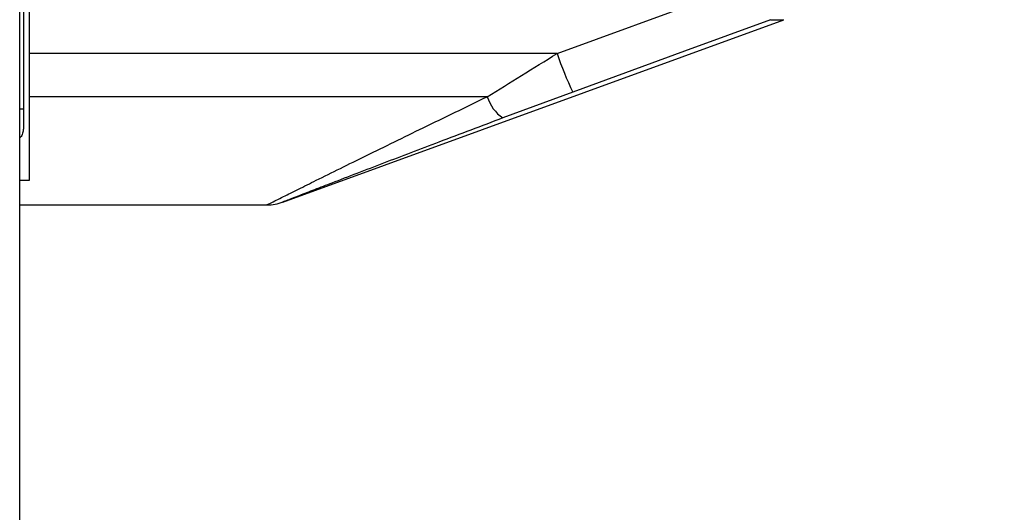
# Model space of a CAD drawing. Header units: millimetres. Extents: x 20 to 26560, y 16 to 17993.
# Tile 30 of 95: x 9228 to 9400, y 5889 to 5975. Entities that reach past the tile are written whole.
import ezdxf

# ---------------------------------------------------------------- set-up
doc = ezdxf.new("R2010")
doc.units = ezdxf.units.MM
doc.layers.add('COMPONENT_GEOMETRY', color=7, linetype='Continuous')
doc.styles.add('SLDTEXTSTYLE0', font='TXT', dxfattribs={"width": 0.75})
doc.dimstyles.new('SLDDIMSTYLE0', dxfattribs={"dimtxt": 150, "dimasz": 6.604, "dimexe": 0, "dimexo": 0.0625, "dimgap": 37.5, "dimtad": 0, "dimtih": 1, "dimtoh": 1, "dimdec": 0, "dimlfac": 0.5, "dimrnd": 1e-09, "dimzin": 12, "dimdsep": 46, "dimtxsty": 'SLDTEXTSTYLE0', "dimsah": 1, "dimcen": 0.09, "dimadec": 0, "dimazin": 3, "dimtfac": 1, "dimtdec": 0, "dimtofl": 0, "dimtmove": 0, "dimatfit": 3, "dimfxl": 1, "dimfrac": 2, "dimtolj": 1, "dimtzin": 12, "dimarcsym": 0})

# ---------------------------------------------------------------- blocks, each defined once
blk = doc.blocks.new('_D_4')
at = {"layer": 'COMPONENT_GEOMETRY', "color": 7, "ltscale": 2}
for p, q in [((1221.17, 6646.69), (1221.17, 2855.51)), ((10006.46, 2222.87), (10006.46, 2868.21)), ((1221.17, 2861.86), (5392.15, 2861.86)), ((10006.46, 2861.86), (5835.48, 2861.86))]:
    blk.add_line(p, q, dxfattribs=at)
for points in [[(1221.17, 2861.86), (1227.77, 2860.85), (1227.77, 2862.88)], [(10006.46, 2861.86), (9999.86, 2862.88), (9999.86, 2860.85)]]:
    blk.add_solid(points, dxfattribs=at)
at = {"layer": 'COMPONENT_GEOMETRY', "color": 7, "ltscale": 2, "insert": (5392.15, 2936.16), "char_height": 150, "attachment_point": 1, "style": 'SLDTEXTSTYLE0'}
blk.add_mtext('4393', dxfattribs=at)

msp = doc.modelspace()

# ---------------------------------------------------------------- linework, layer by layer
at = {"color": 7, "linetype": 'Continuous', "lineweight": 25, "ltscale": 2}
for p, q in [((9228.02, 2354.33), (9228.02, 6571.88)), ((9228.66, 6571.31), (9228.66, 5959.14)), ((9229.66, 6017.21), (9229.66, 5968.81)), ((9322.08, 5968.81), (9356.67, 5981.47)), ((9274.05, 5942.81), (9361.76, 5974.74)), ((9322.08, 5968.81), (9229.66, 5968.81)), ((9229.66, 5968.81), (9229.66, 5961.26)), ((9309.86, 5961.26), (9229.66, 5961.26)), ((9229.66, 5961.26), (9229.66, 5946.57)), ((9324.81, 5962.07), (9312.59, 5957.54)), ((9228.66, 5959.14), (9228.66, 5955.65)), ((9229.66, 5946.57), (9228.02, 5946.57)), ((9228.02, 5942.31), (9271.31, 5942.31))]:
    msp.add_line(p, q, dxfattribs=at)
at = {"color": 8, "linetype": 'Continuous', "lineweight": 25, "ltscale": 2}
for p, q in [((9359.41, 5974.74), (9361.76, 5974.74)), ((9228.02, 5959.14), (9228.66, 5959.14))]:
    msp.add_line(p, q, dxfattribs=at)
at = {"color": 7, "linetype": 'Continuous', "lineweight": 25, "ltscale": 2, "flags": 128}
msp.add_lwpolyline([(9359.41, 5974.74), (9344.39, 5969.24), (9324.81, 5962.07)], dxfattribs=at)
at = {"color": 7, "linetype": 'Continuous', "lineweight": 25, "ltscale": 4}
for centre, radius, start, end in [((9379.68, 5988.24), 60.79, 198.6476, 205.5032), ((9316.4, 5963.2), 6.82, 196.5303, 236.077), ((9271.25, 5950.31), 8, 270.4534, 291.2251)]:
    msp.add_arc(centre, radius, start, end, dxfattribs=at)
at = {"color": 7, "linetype": 'Continuous', "lineweight": 25, "ltscale": 2}
for points, knots in [([(9309.86, 5961.26), (9311.85, 5962.5), (9315.86, 5965), (9320, 5967.53), (9322.08, 5968.81)], [0, 0, 0, 0, 0.496617, 1, 1, 1, 1]), ([(9312.59, 5957.54), (9308.84, 5956.13), (9301.73, 5953.45), (9291.6, 5949.59), (9284.34, 5946.8), (9279.56, 5944.95), (9276.72, 5943.85), (9274.54, 5943), (9274.16, 5942.86), (9273.99, 5942.79)], [0, 0, 0, 0, 0.242161, 0.458268, 0.673438, 0.754304, 0.83496, 0.929923, 1, 1, 1, 1]), ([(9228.66, 5955.65), (9228.63, 5955.38), (9228.58, 5954.85), (9228.31, 5954.29), (9228.06, 5954.1), (9228.02, 5954.07)], [0, 0, 0, 0, 0.458034, 0.917942, 1, 1, 1, 1])]:
    msp.add_open_spline(points, degree=3, knots=knots, dxfattribs=at)
at = {"color": 8, "linetype": 'Continuous', "lineweight": 25, "ltscale": 2}
msp.add_open_spline([(9271.31, 5942.34), (9271.29, 5942.33), (9271.11, 5942.24), (9271.94, 5942.65), (9273.86, 5943.61), (9276.77, 5945.06), (9280.11, 5946.72), (9284.11, 5948.7), (9290.28, 5951.74), (9298.83, 5955.92), (9306.09, 5959.44), (9309.86, 5961.26)], degree=3, knots=[0, 0, 0, 0, 0.00994, 0.088499, 0.191157, 0.272726, 0.356266, 0.458498, 0.560831, 0.772366, 1, 1, 1, 1], dxfattribs=at)

# ---------------------------------------------------------------- dimensions: what is measured, and where the dimension line sits
at = {"layer": 'COMPONENT_GEOMETRY', "color": 7, "ltscale": 2}
dim = msp.add_linear_dim(base=(1221.17, 2861.86), p1=(10006.46, 2220.33), p2=(1221.17, 6649.23), dimstyle='SLDDIMSTYLE0', dxfattribs=at)
dim.commit()
dim.dimension.update_dxf_attribs({"geometry": '_D_4', "text_midpoint": (5613.81, 2861.86), "dimtype": 160})

doc.saveas('drawing.dxf')
